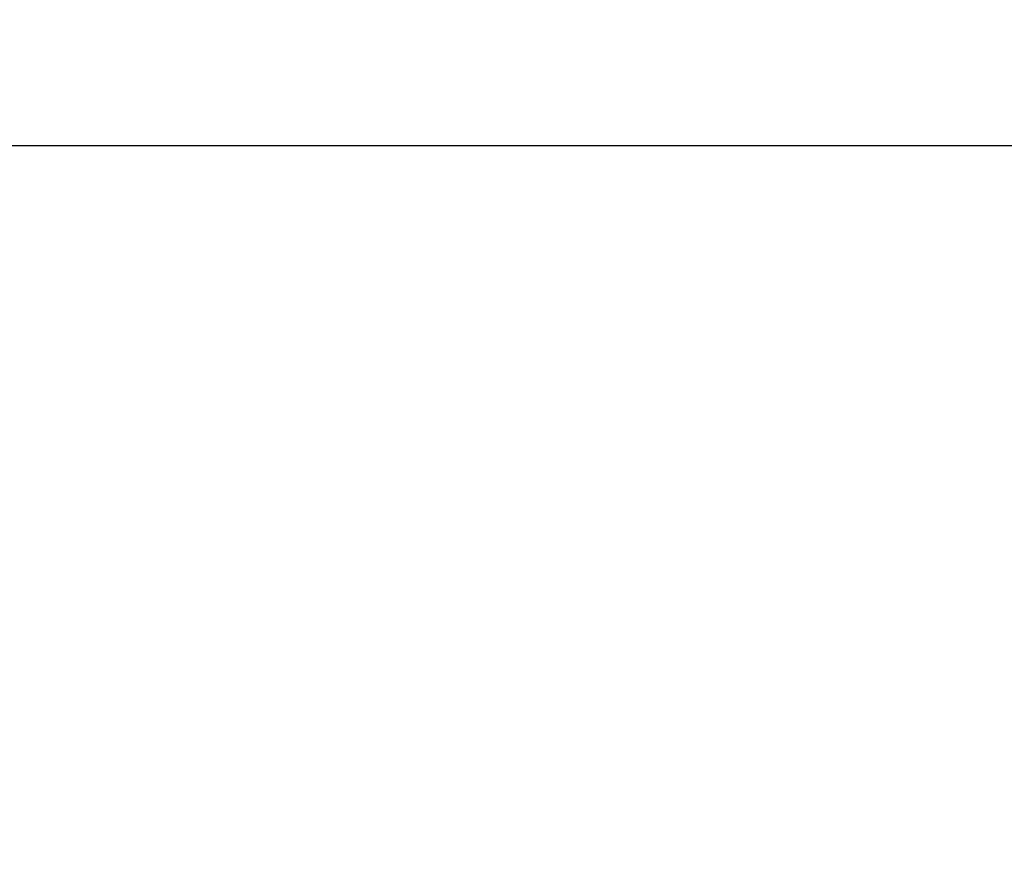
# Model space of a CAD drawing. Header units: inches. Extents: x 0 to 34, y 0 to 22.
# Tile 13 of 112: x 19.212 to 20.192, y 8.52 to 9.355. Entities that reach past the tile are written whole.
import ezdxf

# ---------------------------------------------------------------- set-up
doc = ezdxf.new("R2010")
doc.units = ezdxf.units.IN
doc.header["$LTSCALE"] = 1.87
doc.header["$MEASUREMENT"] = 0
doc.layers.get('0').update_dxf_attribs({"linetype": 'CONTINUOUS'})
doc.layers.add('DIMENSIONS', color=7, linetype='CONTINUOUS')
doc.styles.get("Standard").update_dxf_attribs({"font": 'txt', "width": 0.8})
doc.dimstyles.new('DIMSTYLE_1', dxfattribs={"dimtxt": 0.125, "dimasz": 0.18, "dimexe": 0.18, "dimexo": 0.0625, "dimgap": 0.09, "dimtad": 0, "dimtih": 1, "dimtoh": 1, "dimdec": 3, "dimzin": 4, "dimdsep": 46, "dimtxsty": 'STANDARD', "dimblk": '_FILLED', "dimblk1": '_FILLED', "dimblk2": '_FILLED', "dimcen": 0.09, "dimadec": 0, "dimazin": 0, "dimtp": 0.01, "dimtm": 0.01, "dimtfac": 1, "dimtdec": 3, "dimtofl": 0, "dimtmove": 0, "dimatfit": 3, "dimldrblk": '_FILLED', "dimfxl": 1, "dimtolj": 1, "dimtzin": 4, "dimarcsym": 0})

# ---------------------------------------------------------------- blocks, each defined once
blk = doc.blocks.new('_FILLED')
at = {"color": 0, "linetype": 'BYBLOCK'}
blk.add_solid([(0, 0), (-1, 0.1736), (-1, -0.1736)], dxfattribs=at)
blk = doc.blocks.new('*D11')
at = {"layer": 'DIMENSIONS', "color": 2, "linetype": 'CONTINUOUS'}
for p, q in [((18.23312, 8.17462), (18.23312, 9.35505)), ((26.11345, 7.99058), (26.11345, 9.35505)), ((18.23312, 9.23005), (21.41529, 9.23005)), ((26.11345, 9.23005), (22.96529, 9.23005))]:
    blk.add_line(p, q, dxfattribs=at)
at = {"layer": 'DIMENSIONS', "color": 2, "linetype": 'CONTINUOUS', "xscale": 0.18, "yscale": 0.18, "zscale": 0.18, "rotation": 180}
blk.add_blockref('_FILLED', (18.23312, 9.23005), dxfattribs=at)
at = {"layer": 'DIMENSIONS', "color": 2, "linetype": 'CONTINUOUS', "xscale": 0.18, "yscale": 0.18, "zscale": 0.18}
blk.add_blockref('_FILLED', (26.11345, 9.23005), dxfattribs=at)
at = {"layer": 'DIMENSIONS', "color": 2, "linetype": 'CONTINUOUS', "width": 0.8}
for s, p in [('[', (22.10279, 9.16755)), (']', (22.80279, 9.16755)), ('7.880', (21.47779, 9.16755)), ('200.16', (22.20279, 9.16755))]:
    blk.add_text(s, height=0.125, dxfattribs=at).set_placement(p)

msp = doc.modelspace()

# ---------------------------------------------------------------- dimensions: what is measured, and where the dimension line sits
at = {"layer": 'DIMENSIONS', "color": 2, "linetype": 'CONTINUOUS'}
dim = msp.add_linear_dim(base=(26.11345, 9.23005), p1=(18.23312, 8.17462), p2=(26.11345, 7.99058), dimstyle='DIMSTYLE_1', dxfattribs=at)
dim.commit()
dim.dimension.update_dxf_attribs({"geometry": '*D11', "text_midpoint": (22.19029, 9.23005), "dimtype": 160})

doc.saveas('drawing.dxf')
